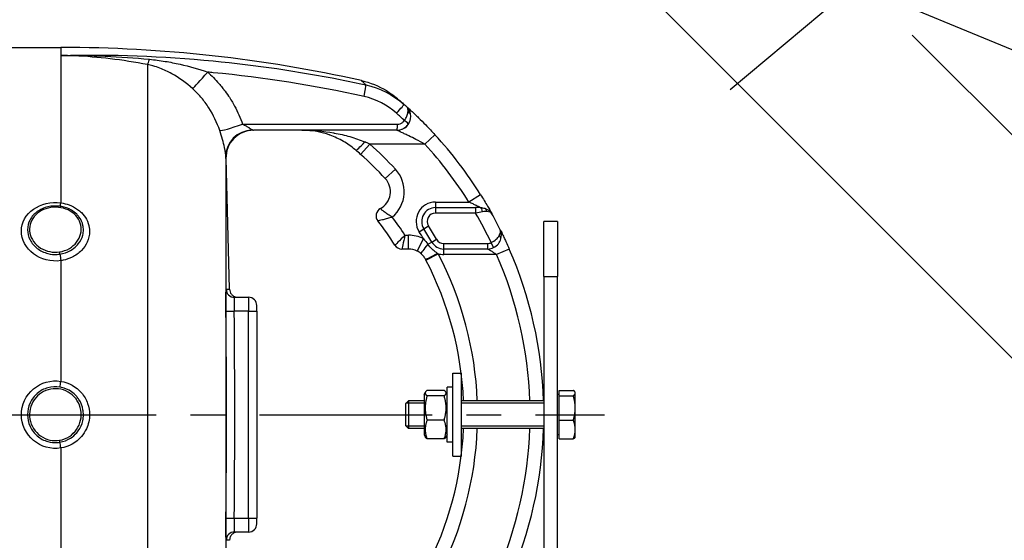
# Model space of a CAD drawing. Header units: millimetres. Extents: x 0 to 5940, y 0 to 4200.
# Tile 42 of 47: x 2734 to 3091, y 2801 to 2990. Entities that reach past the tile are written whole.
import ezdxf

# ---------------------------------------------------------------- set-up
doc = ezdxf.new("R2010")
doc.units = ezdxf.units.MM
doc.header["$LTSCALE"] = 50
doc.linetypes.add('MITTE', pattern=[2, 1.25, -0.25, 0.25, -0.25])
for name, color, linetype in [('02-LINIE-035', 2, 'CONTINUOUS'), ('03-LINIE-050', 3, 'CONTINUOUS'), ('05-ACHSE', 1, 'MITTE')]:
    doc.layers.add(name, color=color, linetype=linetype)

msp = doc.modelspace()

# ---------------------------------------------------------------- linework, layer by layer
at = {"layer": '02-LINIE-035'}
for p, q in [((3147.65, 2812.85), (2733.99, 3226.51)), ((2506.7, 2979.58), (2748.78, 2979.58)), ((2748.78, 2979.58), (2748.78, 2976.71)), ((2748.78, 2976.71), (2748.78, 2923.26)), ((2780.2, 2973.37), (2780.2, 2719.79)), ((2870.52, 2949.58), (2818.58, 2949.58)), ((2870.53, 2949.58), (2870.52, 2949.58)), ((2884.33, 2947.96), (2880.65, 2944.58)), ((2857.39, 2940.84), (2860.71, 2944.58)), ((2880.65, 2944.58), (2860.71, 2944.58)), ((2808.53, 2940.04), (2808.53, 2753.12)), ((2808.58, 2939.33), (2808.66, 2939.32)), ((2809.9, 2892.13), (2808.66, 2939.38)), ((2866.32, 2932.09), (2869.99, 2935.49)), ((2900.88, 2926.24), (2896.64, 2923.58)), ((2884.51, 2923.58), (2884.51, 2921.58)), ((2884.51, 2923.58), (2896.64, 2923.58)), ((2884.51, 2921.58), (2884.51, 2919.58)), ((2884.51, 2921.58), (2899.06, 2921.58)), ((2899.06, 2919.58), (2884.51, 2919.58)), ((2899.06, 2921.58), (2899.06, 2919.58)), ((2900.76, 2921.58), (2899.06, 2921.58)), ((2928.78, 2916.58), (2923.78, 2916.58)), ((2923.78, 2896.58), (2923.78, 2916.58)), ((2928.78, 2916.58), (2928.78, 2896.58)), ((2873.46, 2911.58), (2874.71, 2911.58)), ((2874.71, 2906.58), (2874.71, 2911.58)), ((2878.59, 2912.84), (2880.28, 2913.91)), ((2880.28, 2913.91), (2881.97, 2914.98)), ((2877.9, 2905.81), (2880.18, 2910.27)), ((2881.74, 2908.28), (2883.17, 2909.1)), ((2883.17, 2909.1), (2884.91, 2910.09)), ((2887.52, 2906.58), (2887.52, 2908.58)), ((2887.52, 2908.58), (2903.39, 2908.58)), ((2903.39, 2908.58), (2903.39, 2906.58)), ((2905.59, 2907.09), (2904.71, 2908.89)), ((2874.71, 2906.58), (2872.37, 2906.58)), ((2881.05, 2902.57), (2885.48, 2904.89)), ((2903.39, 2906.58), (2887.52, 2906.58)), ((2887.52, 2904.58), (2887.52, 2906.58)), ((2906.67, 2904.58), (2887.52, 2904.58)), ((2911.26, 2906.58), (2906.67, 2904.58)), ((2748.78, 2902.36), (2748.78, 2858.65)), ((2923.78, 2896.58), (2928.78, 2896.58)), ((2923.78, 2896.58), (2923.78, 2628.58)), ((2928.78, 2628.58), (2928.78, 2896.58)), ((2811.68, 2889.08), (2816.78, 2889.08)), ((2816.78, 2889.08), (2816.78, 2884.08)), ((2808.59, 2884.05), (2811.59, 2884.08)), ((2816.78, 2884.08), (2811.59, 2884.08)), ((2816.78, 2809.08), (2816.78, 2884.08)), ((2816.78, 2884.08), (2819.78, 2884.08)), ((2819.78, 2884.08), (2819.78, 2886.08)), ((2819.78, 2884.08), (2819.78, 2809.08)), ((2890.78, 2831.58), (2890.78, 2861.58)), ((2890.78, 2861.58), (2893.78, 2861.58)), ((2893.78, 2861.58), (2893.78, 2831.58)), ((2880.38, 2853.88), (2880.89, 2854.77)), ((2887.66, 2855.39), (2881.5, 2855.39)), ((2888.78, 2853.88), (2888.27, 2854.77)), ((2888.78, 2836.58), (2888.78, 2856.58)), ((2890.78, 2856.58), (2888.78, 2856.58)), ((2929.38, 2853.41), (2929.38, 2855.39)), ((2929.38, 2855.39), (2934.46, 2855.39)), ((2935.18, 2854.58), (2935.07, 2854.77)), ((2935.18, 2854.4), (2935.18, 2854.58)), ((2935.18, 2849.01), (2935.18, 2854.4)), ((2873.78, 2850.66), (2874.7, 2851.58)), ((2874.7, 2851.58), (2874.7, 2841.58)), ((2880.38, 2851.58), (2874.7, 2851.58)), ((2880.38, 2853.88), (2880.38, 2839.28)), ((2887.66, 2853.41), (2881.5, 2853.41)), ((2923.78, 2851.58), (2893.78, 2851.58)), ((2929.38, 2853.9), (2928.78, 2853.9)), ((2929.38, 2844.61), (2929.38, 2853.41)), ((2929.38, 2853.41), (2934.46, 2853.41)), ((2873.78, 2842.5), (2873.78, 2850.66)), ((2880.38, 2850.69), (2873.8, 2850.69)), ((2923.78, 2850.69), (2893.78, 2850.69)), ((2935.18, 2841.2), (2935.18, 2849.01)), ((2887.66, 2844.61), (2881.5, 2844.61)), ((2929.38, 2844.61), (2934.46, 2844.61)), ((2929.38, 2837.78), (2929.38, 2844.61)), ((2873.78, 2842.5), (2874.7, 2841.58)), ((2873.8, 2842.48), (2880.38, 2842.48)), ((2880.38, 2841.58), (2874.7, 2841.58)), ((2893.78, 2842.48), (2923.78, 2842.48)), ((2923.78, 2841.58), (2893.78, 2841.58)), ((2935.18, 2838.58), (2935.18, 2841.2)), ((2880.38, 2839.28), (2880.89, 2838.39)), ((2887.66, 2837.78), (2881.5, 2837.78)), ((2888.78, 2839.28), (2888.27, 2838.39)), ((2890.78, 2836.58), (2888.78, 2836.58)), ((2929.38, 2839.27), (2928.78, 2839.27)), ((2929.38, 2837.78), (2934.46, 2837.78)), ((2935.18, 2838.58), (2935.07, 2838.39)), ((2748.78, 2834.52), (2748.78, 2790.81)), ((2890.78, 2831.58), (2893.78, 2831.58)), ((2808.59, 2809.11), (2811.59, 2809.08)), ((2811.59, 2809.08), (2816.78, 2809.08)), ((2816.78, 2809.08), (2816.78, 2804.08)), ((2816.78, 2809.08), (2819.78, 2809.08)), ((2819.78, 2807.08), (2819.78, 2809.08)), ((2816.78, 2804.08), (2811.68, 2804.08))]:
    msp.add_line(p, q, dxfattribs=at)
for centre, radius, start, end in [((2748.78, 2479.58), 500, 77.4174, 90), ((2870.53, 2954.58), 5, 270, 0.9252), ((2773.78, 2846.58), 150, 32.0754, 42.5211), ((2773.78, 2846.58), 131, 42.7389, 48.4253), ((2773.78, 2846.58), 145, 32.0754, 42.5211), ((2773.78, 2846.58), 126, 42.7389, 48.4253), ((2861.18, 2927.34), 12, 309.8488, 42.7389), ((2861.18, 2927.34), 7, 298.8325, 42.7389), ((2884.51, 2916.58), 7, 90, 212.2999), ((2866, 2918.58), 3, 118.8325, 217.9799), ((2884.51, 2916.58), 5, 90, 212.2999), ((2884.51, 2916.58), 3, 90, 212.2999), ((2773.78, 2846.58), 145, 25.4477, 30.2284), ((2773.78, 2846.58), 150, 28.9988, 28.9991), ((2773.78, 2846.58), 150, 26.5042, 28.9981), ((2773.78, 2846.58), 114, 32.579, 37.9799), ((2773.78, 2846.58), 119, 33.108, 36.9587), ((2874.71, 2899.58), 12, 62.894, 90), ((2773.78, 2846.58), 124, 30.9015, 32.2999), ((2773.78, 2846.58), 126, 29.7478, 32.2999), ((2773.78, 2846.58), 128, 29.7478, 32.2999), ((2872.37, 2909.58), 3, 212.579, 270), ((2887.52, 2911.58), 5, 209.7478, 270), ((2887.52, 2911.58), 3, 209.7478, 270), ((2903.39, 2911.58), 3, 270, 296.0404), ((2874.71, 2899.58), 7, 62.894, 90), ((2773.78, 2846.58), 126, 2.2742, 27.5629), ((2887.52, 2911.58), 7, 253.0813, 270), ((2903.39, 2911.58), 5, 270, 296.0404), ((2773.78, 2846.58), 145, 1.9761, 23.5782), ((2773.78, 2846.58), 150, 1.9102, 23.5782), ((2773.78, 2846.58), 121, 2.3683, 27.5629), ((2816.78, 2886.08), 3, 0, 90), ((-841.31, 2846.58), 3653.09, 359.41183, 0.58817), ((2773.78, 2846.58), 121, 332.4371, 357.6317), ((2773.78, 2846.58), 126, 332.4371, 357.7258), ((2773.78, 2846.58), 145, 336.4218, 358.0239), ((2773.78, 2846.58), 150, 336.4218, 358.0898), ((2816.78, 2807.08), 3, 270, 0)]:
    msp.add_arc(centre, radius, start, end, dxfattribs=at)
for centre, major_axis, ratio, start_param, end_param in [((2781.86, 2982.96), (-1.88, -9.82), 0.074371, 0.232232, 0.687786), ((2803.02, 2971.93), (-6.63, -7.48), 0.0082, 0.211435, 1.403277), ((2858.12, 2961.21), (1.06, 4.89), 0.076337, 4.85735, 6.145479), ((2869.87, 2955.17), (3.31, 3.74), 0.004968, 4.865162, 6.283185), ((2773.8, 2846.59), (72.6, -131.25), 0.999897, 1.904208, 1.911943), ((2771.89, 2845.6), (-67.28, 131.55), 0.999934, 5.054648, 5.080664), ((2870.05, 2953.88), (3.93, 4.22), 0.529098, 5.661266, 5.722081), ((2873.51, 2954.98), (1.98, 0.26), 0.601883, 0, 0.942653), ((2873.47, 2955.16), (1.96, 0.39), 0.620947, 0, 0.865115), ((2870.18, 2953.76), (3.91, 4.24), 0.861739, 5.660318, 5.721192), ((2815.69, 2952.8), (-9.44, -3.3), 0.061815, 0.116703, 1.438231), ((2870.52, 2951.58), (0, -2), 0.105084, 0, 1.673623), ((2873.02, 2952.91), (1.66, -1.12), 0.145795, 0.008816, 1.542827), ((2818.53, 2940.29), (-9.99, -0.46), 0.941438, 4.704327, 6.260479), ((2818.58, 2939.58), (0, 10), 0.999978, 0, 1.596108), ((2858.86, 2946.2), (-3.25, -3.8), 0.105656, 0, 1.44771), ((2852.83, 2943.32), (23.96, -9.36), 0.162972, 1.299884, 1.380622), ((2748.78, 2924.99), (-0.41, -2.97), 0.095262, 0.143818, 0.962868), ((2900.76, 2919.58), (0, 2), 0.438654, 4.95941, 6.283185), ((2901.74, 2919.42), (0.65, 1.89), 0.594665, 5.305484, 6.283185), ((2882.5, 2908.71), (-3.24, -3.8), 0.059752, 4.876871, 6.283185), ((2906.28, 2910.78), (1.93, -0.54), 0.594665, 0, 0.977701), ((2748.78, 2903.62), (-0.45, 2.97), 0.069306, 1.179092, 1.998312), ((2885.33, 2905.16), (-4.43, -2.32), 0.0215, 0, 1.548167), ((2879.76, 2901.9), (-6.15, 11.77), 0.109734, 4.712593, 4.73512), ((2811.68, 2892.08), (0, -3), 0.999741, 4.725331, 6.283185), ((-835.14, 2846.58), (0, 3645.44), 0.999584, 4.70211, 4.722668), ((2748.78, 2858.92), (-0.49, -2.96), 0.014989, 0.661983, 1.481203), ((2748.78, 2834.25), (0.49, -2.96), 0.014991, 1.660389, 2.47961), ((2811.68, 2801.08), (0, 3), 0.999741, 0, 1.557855)]:
    msp.add_ellipse(centre, major_axis=major_axis, ratio=ratio, start_param=start_param, end_param=end_param, dxfattribs=at)
for points, knots in [([(2748.78, 2976.71), (2767.18, 2977.15), (2785.67, 2976.46), (2803.99, 2974.69), (2819.39, 2973.21), (2834.71, 2970.96), (2849.93, 2967.96), (2853.04, 2967.35), (2856.13, 2966.71), (2859.22, 2966.04)], [0, 0, 0, 0, 0.497038, 0.497038, 0.497038, 0.91486, 0.91486, 0.91486, 1, 1, 1, 1]), ([(2780.2, 2973.37), (2775.71, 2974.23), (2771.19, 2974.93), (2766.67, 2975.46), (2762.34, 2975.97), (2757.99, 2976.34), (2753.64, 2976.54), (2752.02, 2976.62), (2750.4, 2976.68), (2748.78, 2976.71)], [0, 0, 0, 0, 0.4321887, 0.4321887, 0.4321887, 0.8458026, 0.8458026, 0.8458026, 1, 1, 1, 1]), ([(2796.55, 2964.61), (2794.16, 2966.76), (2791.64, 2968.58), (2788.92, 2970.08), (2787.55, 2970.84), (2786.14, 2971.51), (2784.69, 2972.07), (2783.85, 2972.39), (2783, 2972.67), (2782.13, 2972.92), (2781.5, 2973.09), (2780.85, 2973.24), (2780.2, 2973.37)], [0, 0, 0, 0, 0.5, 0.5, 0.5, 0.751514, 0.751514, 0.751514, 0.895882, 0.895882, 0.895882, 1, 1, 1, 1]), ([(2780.87, 2975.29), (2782.78, 2975.1), (2784.67, 2974.85), (2786.56, 2974.54), (2788.35, 2974.25), (2790.16, 2973.89), (2791.95, 2973.49), (2795.35, 2972.72), (2798.69, 2971.77), (2801.97, 2970.63)], [0, 0, 0, 0, 0.265918, 0.265918, 0.265918, 0.519268, 0.519268, 0.519268, 1, 1, 1, 1]), ([(2858.64, 2961.84), (2840.54, 2965.83), (2822.31, 2968.67), (2803.96, 2970.44), (2803.3, 2970.51), (2802.63, 2970.57), (2801.97, 2970.63)], [0, 0, 0, 0, 0.965203, 0.965203, 0.965203, 1, 1, 1, 1]), ([(2801.97, 2970.63), (2803.43, 2969.35), (2804.78, 2967.97), (2806.04, 2966.5), (2806.46, 2966.02), (2806.86, 2965.53), (2807.25, 2965.03), (2807.43, 2964.81), (2807.6, 2964.59), (2807.78, 2964.36)], [0, 0, 0, 0, 0.677989, 0.677989, 0.677989, 0.90028, 0.90028, 0.90028, 1, 1, 1, 1]), ([(2859.22, 2966.04), (2858.86, 2966.41), (2858.55, 2966.72), (2858.31, 2966.97), (2857.91, 2967.37), (2857.7, 2967.57), (2857.7, 2967.57), (2857.7, 2967.57), (2857.7, 2967.57), (2857.7, 2967.57), (2857.7, 2967.57), (2857.7, 2967.57), (2857.7, 2967.57)], [0.0000538, 0.0000538, 0.0000538, 0.0000538, 0.1862605, 0.1862605, 0.1862605, 0.4985428, 0.4985428, 0.4985428, 0.5, 0.5, 0.5, 0.50019, 0.50019, 0.50019, 0.50019]), ([(2857.7, 2967.57), (2860.87, 2966.87), (2863.95, 2965.63), (2867.42, 2963.52), (2868.1, 2963.07), (2869.09, 2962.36), (2869.42, 2962.11), (2869.86, 2961.76), (2869.98, 2961.66), (2870.14, 2961.53), (2870.19, 2961.49), (2870.27, 2961.43), (2870.3, 2961.4), (2870.34, 2961.37), (2870.35, 2961.36), (2870.36, 2961.35), (2870.37, 2961.35), (2870.38, 2961.34), (2870.38, 2961.33), (2870.4, 2961.32), (2870.4, 2961.32), (2870.44, 2961.28), (2870.44, 2961.29), (2870.45, 2961.28), (2870.45, 2961.28), (2870.45, 2961.28)], [0.000028, 0.000028, 0.000028, 0.000028, 0.972334, 0.972334, 1.216481, 1.216481, 1.339466, 1.339466, 1.385578, 1.385578, 1.402872, 1.402872, 1.415874, 1.415874, 1.418882, 1.418882, 1.421902, 1.421902, 1.424931, 1.424931, 1.431036, 1.431036, 1.479634, 1.479634, 1.481284, 1.481284, 1.481284, 1.481284]), ([(2806.34, 2949.45), (2805.35, 2952.36), (2804.05, 2955.11), (2802.39, 2957.7), (2801.97, 2958.34), (2801.54, 2958.97), (2801.09, 2959.58), (2800.65, 2960.18), (2800.18, 2960.78), (2799.69, 2961.35), (2799.62, 2961.44), (2799.54, 2961.53), (2799.46, 2961.62), (2798.56, 2962.67), (2797.59, 2963.67), (2796.55, 2964.61)], [0, 0, 0, 0, 0.504061, 0.504061, 0.504061, 0.628889, 0.628889, 0.628889, 0.753092, 0.753092, 0.753092, 0.772384, 0.772384, 0.772384, 1, 1, 1, 1]), ([(2807.78, 2964.36), (2807.8, 2964.33), (2807.83, 2964.29), (2807.86, 2964.26), (2808.44, 2963.5), (2809, 2962.73), (2809.53, 2961.95), (2810.32, 2960.78), (2811.04, 2959.58), (2811.71, 2958.35), (2812.86, 2956.25), (2813.84, 2954.05), (2814.64, 2951.79)], [0, 0, 0, 0, 0.009223, 0.009223, 0.009223, 0.207241, 0.207241, 0.207241, 0.5, 0.5, 0.5, 1, 1, 1, 1]), ([(2870.45, 2961.28), (2870.45, 2961.28), (2870.45, 2961.28), (2870.47, 2961.26), (2870.48, 2961.25), (2870.55, 2961.19), (2870.62, 2961.14), (2870.69, 2961.07)], [0.0306098, 0.0306098, 0.0306098, 0.0306098, 0.0625177, 0.0625177, 0.1652363, 0.1652363, 0.4062328, 0.4062328, 0.4062328, 0.4062328]), ([(2870.69, 2961.07), (2870.81, 2960.97), (2870.99, 2960.82), (2871.23, 2960.62), (2871.23, 2960.61), (2871.23, 2960.61), (2871.24, 2960.61)], [0.6245412, 0.6245412, 0.6245412, 0.6245412, 0.7510795, 0.7510795, 0.7510795, 0.7519292, 0.7519292, 0.7519292, 0.7519292]), ([(2875.44, 2955.55), (2875.36, 2955.95), (2875.24, 2956.33), (2875.08, 2956.68), (2874.94, 2957), (2874.77, 2957.3), (2874.57, 2957.57), (2874.49, 2957.68), (2874.4, 2957.79), (2874.31, 2957.89), (2874.27, 2957.93), (2874.22, 2957.98), (2874.18, 2958.02), (2874.16, 2958.04), (2874.14, 2958.06), (2874.11, 2958.08), (2874.1, 2958.09), (2874.09, 2958.1), (2874.08, 2958.11), (2874.08, 2958.12), (2874.07, 2958.12), (2874.07, 2958.13), (2874.06, 2958.13), (2874.06, 2958.13), (2874.06, 2958.13), (2874.06, 2958.14), (2874.06, 2958.14), (2874.05, 2958.14)], [0, 0, 0, 0, 0.372379, 0.372379, 0.372379, 0.720983, 0.720983, 0.720983, 0.867591, 0.867591, 0.867591, 0.935969, 0.935969, 0.935969, 0.968822, 0.968822, 0.968822, 0.98477, 0.98477, 0.98477, 0.992543, 0.992543, 0.992543, 0.995838, 0.995838, 0.995838, 1, 1, 1, 1]), ([(2874.56, 2956.34), (2874.58, 2956.65), (2874.57, 2956.94), (2874.52, 2957.19), (2874.45, 2957.6), (2874.29, 2957.93), (2874.05, 2958.14)], [0, 0, 0, 0, 0.3773337, 0.3773337, 0.3773337, 0.9999323, 0.9999323, 0.9999323, 0.9999323]), ([(2874.05, 2958.14), (2874.09, 2958.11), (2874.14, 2958.06), (2874.19, 2958.02), (2874.4, 2957.83), (2874.7, 2957.55), (2875.06, 2957.22), (2875.28, 2957.03), (2875.51, 2956.81), (2875.76, 2956.58), (2875.93, 2956.42), (2876.11, 2956.26), (2876.3, 2956.08), (2876.76, 2955.65), (2877.25, 2955.18), (2877.76, 2954.7), (2877.96, 2954.5), (2878.17, 2954.3), (2878.38, 2954.09), (2879.22, 2953.28), (2880.1, 2952.4), (2880.99, 2951.49), (2882.1, 2950.36), (2883.22, 2949.18), (2884.33, 2947.96)], [0, 0, 0, 0, 0.03379, 0.03379, 0.03379, 0.169557, 0.169557, 0.169557, 0.25, 0.25, 0.25, 0.306466, 0.306466, 0.306466, 0.444259, 0.444259, 0.444259, 0.5, 0.5, 0.5, 0.721826, 0.721826, 0.721826, 1, 1, 1, 1]), ([(2873.23, 2953.12), (2873.62, 2953.64), (2873.93, 2954.17), (2874.16, 2954.7), (2874.37, 2955.19), (2874.49, 2955.66), (2874.54, 2956.09)], [0, 0, 0, 0, 0.517979, 0.517979, 0.517979, 1, 1, 1, 1]), ([(2874.68, 2951.8), (2875.04, 2952.34), (2875.29, 2952.94), (2875.42, 2953.55), (2875.54, 2954.12), (2875.56, 2954.69), (2875.49, 2955.24)], [0, 0, 0, 0, 0.517352, 0.517352, 0.517352, 1, 1, 1, 1]), ([(2814.64, 2951.79), (2820.53, 2951.79), (2826.42, 2951.79), (2845.12, 2951.79), (2857.92, 2951.79), (2870.73, 2951.79)], [0, 0, 0, 0, 0.315066, 0.315066, 1, 1, 1, 1]), ([(2814.64, 2951.79), (2815.08, 2951.57), (2815.51, 2951.36), (2815.92, 2951.13), (2816.27, 2950.94), (2816.62, 2950.74), (2816.94, 2950.53), (2816.95, 2950.53), (2816.96, 2950.53), (2816.96, 2950.52), (2817.22, 2950.36), (2817.47, 2950.19), (2817.69, 2950.03), (2817.69, 2950.03), (2817.69, 2950.03), (2817.7, 2950.02), (2817.88, 2949.9), (2818.04, 2949.78), (2818.17, 2949.7)], [0, 0, 0, 0, 0.315553, 0.315553, 0.315553, 0.583864, 0.583864, 0.583864, 0.589444, 0.589444, 0.589444, 0.809999, 0.809999, 0.809999, 0.814148, 0.814148, 0.814148, 1, 1, 1, 1]), ([(2870.73, 2951.79), (2871.07, 2951.79), (2871.41, 2951.85), (2871.73, 2951.96), (2872.05, 2952.07), (2872.35, 2952.24), (2872.62, 2952.46), (2872.85, 2952.65), (2873.06, 2952.87), (2873.23, 2953.12)], [0, 0, 0, 0, 0.346227, 0.346227, 0.346227, 0.692595, 0.692595, 0.692595, 1, 1, 1, 1]), ([(2808.53, 2940.04), (2808.5, 2940.55), (2808.41, 2941.65), (2808.04, 2943.39), (2807.68, 2945.13), (2807.05, 2947.35), (2806.34, 2949.45)], [0, 0, 0, 0, 0.5, 0.5, 0.5, 1, 1, 1, 1]), ([(2836.12, 2949.58), (2839.96, 2949.58), (2843.8, 2949.28), (2847.6, 2948.62), (2847.69, 2948.6), (2847.77, 2948.59), (2847.85, 2948.57), (2849.74, 2948.24), (2851.64, 2947.81), (2853.52, 2947.27), (2855.33, 2946.75), (2857.1, 2946.14), (2858.86, 2945.39)], [0, 0, 0, 0, 0.5, 0.5, 0.5, 0.510879, 0.510879, 0.510879, 0.760128, 0.760128, 0.760128, 1, 1, 1, 1]), ([(2846.01, 2947.91), (2843.31, 2948.85), (2840.6, 2949.38), (2837.27, 2949.57), (2836.7, 2949.58), (2836.12, 2949.58)], [0, 0, 0, 0, 0.967435, 0.967435, 1.166742, 1.166742, 1.166742, 1.166742]), ([(2846.01, 2947.91), (2843.31, 2948.85), (2840.6, 2949.38), (2837.27, 2949.57), (2836.7, 2949.58), (2836.12, 2949.58)], [0, 0, 0, 0, 0.967435, 0.967435, 1.166742, 1.166742, 1.166742, 1.166742]), ([(2846.39, 2947.77), (2846.32, 2947.8), (2846.25, 2947.82), (2846.18, 2947.85), (2846.15, 2947.86), (2846.11, 2947.87), (2846.08, 2947.88), (2846.06, 2947.89), (2846.03, 2947.9), (2846.01, 2947.91)], [0.4841756, 0.4841756, 0.4841756, 0.4841756, 0.49512044, 0.49512044, 0.49512044, 0.5, 0.5, 0.5, 0.50377446, 0.50377446, 0.50377446, 0.50377446]), ([(2855.35, 2942.62), (2854, 2943.74), (2852.58, 2944.72), (2849.59, 2946.45), (2847.99, 2947.19), (2846.39, 2947.77)], [0, 0, 0, 0, 0.529178, 0.529178, 1.103805, 1.103805, 1.103805, 1.103805]), ([(2855.35, 2942.62), (2854, 2943.74), (2852.58, 2944.72), (2849.59, 2946.45), (2847.99, 2947.19), (2846.39, 2947.77)], [0, 0, 0, 0, 0.529178, 0.529178, 1.103805, 1.103805, 1.103805, 1.103805]), ([(2880.65, 2944.58), (2879.57, 2945.17), (2878.49, 2945.74), (2877.41, 2946.29), (2876.56, 2946.73), (2875.7, 2947.15), (2874.87, 2947.56), (2874.68, 2947.65), (2874.48, 2947.75), (2874.29, 2947.84), (2873.81, 2948.07), (2873.34, 2948.29), (2872.88, 2948.51), (2872.64, 2948.62), (2872.4, 2948.73), (2872.18, 2948.83), (2872.01, 2948.91), (2871.85, 2948.99), (2871.69, 2949.06), (2871.46, 2949.16), (2871.25, 2949.26), (2871.06, 2949.34), (2870.98, 2949.38), (2870.91, 2949.41), (2870.84, 2949.44), (2870.65, 2949.53), (2870.53, 2949.58), (2870.53, 2949.58)], [0, 0, 0, 0, 0.279238, 0.279238, 0.279238, 0.5, 0.5, 0.5, 0.552002, 0.552002, 0.552002, 0.681286, 0.681286, 0.681286, 0.75, 0.75, 0.75, 0.800923, 0.800923, 0.800923, 0.875, 0.875, 0.875, 0.906681, 0.906681, 0.906681, 1, 1, 1, 1]), ([(2900.88, 2926.24), (2901.78, 2924.8), (2902.64, 2923.37), (2903.38, 2922.11), (2903.54, 2921.84), (2903.69, 2921.58), (2903.83, 2921.33), (2904.32, 2920.48), (2904.7, 2919.79), (2904.93, 2919.39), (2904.94, 2919.36), (2904.96, 2919.33), (2904.97, 2919.31)], [0, 0, 0, 0, 0.5, 0.5, 0.5, 0.607782, 0.607782, 0.607782, 0.97431, 0.97431, 0.97431, 1, 1, 1, 1]), ([(2748.78, 2902.36), (2745.25, 2901.84), (2741.54, 2902.79), (2738.83, 2904.83), (2736.13, 2906.87), (2734.47, 2910), (2734.46, 2913.08), (2734.46, 2916.16), (2736.1, 2919.1), (2738.82, 2921), (2741.55, 2922.9), (2745.25, 2923.73), (2748.78, 2923.26)], [0, 0, 0, 0, 0.25, 0.25, 0.25, 0.5, 0.5, 0.5, 0.75, 0.75, 0.75, 1, 1, 1, 1]), ([(2748.42, 2922.04), (2746.96, 2922.24), (2745.46, 2922.17), (2744.06, 2921.84), (2742.66, 2921.52), (2741.35, 2920.94), (2740.23, 2920.14), (2740.23, 2920.14), (2740.22, 2920.13), (2740.22, 2920.13), (2739.11, 2919.33), (2738.21, 2918.33), (2737.6, 2917.2), (2736.99, 2916.08), (2736.68, 2914.83), (2736.68, 2913.57), (2736.68, 2912.31), (2736.99, 2911.04), (2737.6, 2909.87), (2738.22, 2908.69), (2739.11, 2907.63), (2740.22, 2906.79), (2740.22, 2906.78), (2740.23, 2906.78), (2740.24, 2906.77), (2741.34, 2905.93), (2742.66, 2905.29), (2744.06, 2904.94), (2745.15, 2904.66), (2746.32, 2904.55), (2747.46, 2904.62), (2747.78, 2904.64), (2748.1, 2904.68), (2748.42, 2904.72)], [0, 0, 0, 0, 0.1248524, 0.1248524, 0.1248524, 0.25, 0.25, 0.25, 0.250524, 0.250524, 0.250524, 0.3753899, 0.3753899, 0.3753899, 0.499891, 0.499891, 0.499891, 0.6243466, 0.6243466, 0.6243466, 0.7492512, 0.7492512, 0.7492512, 0.75, 0.75, 0.75, 0.8748745, 0.8748745, 0.8748745, 0.972849, 0.972849, 0.972849, 1, 1, 1, 1]), ([(2748.78, 2923.26), (2749.82, 2923.12), (2750.82, 2922.87), (2751.77, 2922.52), (2752.87, 2922.11), (2753.89, 2921.58), (2754.8, 2920.93), (2755.3, 2920.58), (2755.76, 2920.19), (2756.19, 2919.77), (2756.93, 2919.04), (2757.55, 2918.23), (2758.02, 2917.36), (2758.55, 2916.4), (2758.9, 2915.36), (2759.06, 2914.3), (2759.13, 2913.85), (2759.17, 2913.4), (2759.17, 2912.95), (2759.17, 2911.63), (2758.87, 2910.33), (2758.32, 2909.11), (2757.82, 2907.98), (2757.1, 2906.93), (2756.2, 2906.02), (2755.25, 2905.06), (2754.1, 2904.25), (2752.82, 2903.62), (2751.81, 2903.13), (2750.73, 2902.75), (2749.6, 2902.51), (2749.33, 2902.45), (2749.05, 2902.4), (2748.78, 2902.36)], [0, 0, 0, 0, 0.0902582, 0.0902582, 0.0902582, 0.1936914, 0.1936914, 0.1936914, 0.25, 0.25, 0.25, 0.3473076, 0.3473076, 0.3473076, 0.4547331, 0.4547331, 0.4547331, 0.5, 0.5, 0.5, 0.6303366, 0.6303366, 0.6303366, 0.75, 0.75, 0.75, 0.8762367, 0.8762367, 0.8762367, 0.975991, 0.975991, 0.975991, 1, 1, 1, 1]), ([(2900.76, 2921.58), (2900.76, 2921.58), (2900.74, 2921.59), (2900.71, 2921.61), (2900.68, 2921.63), (2900.64, 2921.65), (2900.59, 2921.68), (2900.46, 2921.75), (2900.27, 2921.84), (2900.08, 2921.94), (2899.9, 2922.03), (2899.7, 2922.13), (2899.5, 2922.23), (2899.42, 2922.26), (2899.35, 2922.3), (2899.27, 2922.34), (2898.91, 2922.52), (2898.52, 2922.7), (2898.14, 2922.89), (2897.65, 2923.12), (2897.15, 2923.35), (2896.64, 2923.58)], [0, 0, 0, 0, 0.06181, 0.06181, 0.06181, 0.118241, 0.118241, 0.118241, 0.26387, 0.26387, 0.26387, 0.40093, 0.40093, 0.40093, 0.45041, 0.45041, 0.45041, 0.692235, 0.692235, 0.692235, 1, 1, 1, 1]), ([(2748.79, 2921.54), (2746.37, 2921.98), (2743.78, 2921.59), (2741.72, 2920.48), (2739.66, 2919.37), (2738.16, 2917.53), (2737.63, 2915.47), (2737.11, 2913.42), (2737.56, 2911.15), (2738.89, 2909.3), (2740.21, 2907.45), (2742.36, 2906.09), (2744.77, 2905.62), (2745.93, 2905.38), (2747.13, 2905.36), (2748.29, 2905.53)], [0, 0, 0, 0, 0.125, 0.125, 0.125, 0.25, 0.25, 0.25, 0.375, 0.375, 0.375, 0.5, 0.5, 0.5, 0.5602271, 0.5602271, 0.5602271, 0.5602271]), ([(2748.29, 2905.53), (2749.55, 2905.72), (2750.76, 2906.14), (2751.84, 2906.76), (2753.92, 2907.96), (2755.41, 2909.9), (2755.93, 2911.99), (2756.45, 2914.08), (2755.98, 2916.32), (2754.67, 2918.07), (2753.36, 2919.82), (2751.21, 2921.09), (2748.79, 2921.54)], [0.5602271, 0.5602271, 0.5602271, 0.5602271, 0.625, 0.625, 0.625, 0.75, 0.75, 0.75, 0.875, 0.875, 0.875, 1, 1, 1, 1]), ([(2748.42, 2904.72), (2749.77, 2904.93), (2751.06, 2905.36), (2752.22, 2906.01), (2753.08, 2906.51), (2753.86, 2907.1), (2754.52, 2907.79), (2754.72, 2908), (2754.91, 2908.21), (2755.09, 2908.44), (2755.85, 2909.39), (2756.41, 2910.49), (2756.7, 2911.62), (2756.86, 2912.25), (2756.94, 2912.89), (2756.94, 2913.54), (2756.94, 2914.05), (2756.89, 2914.57), (2756.78, 2915.06), (2756.55, 2916.19), (2756.05, 2917.27), (2755.33, 2918.22), (2755.08, 2918.55), (2754.81, 2918.86), (2754.51, 2919.16), (2753.94, 2919.72), (2753.3, 2920.21), (2752.58, 2920.63), (2751.5, 2921.26), (2750.28, 2921.71), (2748.97, 2921.95), (2748.78, 2921.99), (2748.6, 2922.01), (2748.42, 2922.04)], [0, 0, 0, 0, 0.142587, 0.142587, 0.142587, 0.25, 0.25, 0.25, 0.282557, 0.282557, 0.282557, 0.422443, 0.422443, 0.422443, 0.5, 0.5, 0.5, 0.562018, 0.562018, 0.562018, 0.701955, 0.701955, 0.701955, 0.75, 0.75, 0.75, 0.841232, 0.841232, 0.841232, 0.98061, 0.98061, 0.98061, 1, 1, 1, 1]), ([(2868.87, 2918.13), (2868.33, 2918.43), (2867.8, 2918.75), (2867.31, 2919.08), (2866.81, 2919.4), (2866.36, 2919.72), (2865.97, 2920.02), (2865.91, 2920.07), (2865.84, 2920.12), (2865.78, 2920.17), (2865.44, 2920.43), (2865.17, 2920.66), (2864.97, 2920.84), (2864.84, 2920.95), (2864.73, 2921.05), (2864.66, 2921.11), (2864.59, 2921.18), (2864.55, 2921.21), (2864.55, 2921.21)], [0, 0, 0, 0, 0.228949, 0.228949, 0.228949, 0.460335, 0.460335, 0.460335, 0.5, 0.5, 0.5, 0.713444, 0.713444, 0.713444, 0.852914, 0.852914, 0.852914, 1, 1, 1, 1]), ([(2868.87, 2918.13), (2868.27, 2917.96), (2867.68, 2917.79), (2867.1, 2917.63), (2866.52, 2917.47), (2865.98, 2917.33), (2865.5, 2917.2), (2865.42, 2917.18), (2865.34, 2917.16), (2865.26, 2917.14), (2864.83, 2917.03), (2864.48, 2916.94), (2864.2, 2916.87), (2864.02, 2916.83), (2863.89, 2916.8), (2863.79, 2916.77), (2863.69, 2916.75), (2863.64, 2916.74), (2863.64, 2916.74)], [0, 0, 0, 0, 0.228755, 0.228755, 0.228755, 0.461737, 0.461737, 0.461737, 0.5, 0.5, 0.5, 0.715339, 0.715339, 0.715339, 0.854185, 0.854185, 0.854185, 1, 1, 1, 1]), ([(2873.46, 2911.58), (2872.53, 2910.65), (2871.59, 2909.71), (2870.25, 2908.37), (2869.84, 2907.97), (2869.84, 2907.97)], [0, 0, 0, 0, 0.5, 0.5, 1, 1, 1, 1]), ([(2873.46, 2911.58), (2873.18, 2910.29), (2872.9, 2909), (2872.49, 2907.14), (2872.37, 2906.58), (2872.37, 2906.58)], [0, 0, 0, 0, 0.5, 0.5, 1, 1, 1, 1]), ([(2908.21, 2910.24), (2908.5, 2911.3), (2908.47, 2912.33), (2908.17, 2913.15), (2908.13, 2913.28), (2908.07, 2913.41), (2908.01, 2913.52)], [0, 0, 0, 0, 0.865199, 0.865199, 0.865199, 1, 1, 1, 1]), ([(2908.01, 2913.52), (2908.06, 2913.44), (2908.11, 2913.34), (2908.16, 2913.22), (2908.36, 2912.83), (2908.64, 2912.27), (2908.96, 2911.58), (2909.08, 2911.33), (2909.21, 2911.07), (2909.34, 2910.8), (2909.57, 2910.31), (2909.81, 2909.8), (2910.06, 2909.26), (2910.45, 2908.4), (2910.85, 2907.5), (2911.26, 2906.58)], [0, 0, 0, 0, 0.089157, 0.089157, 0.089157, 0.389381, 0.389381, 0.389381, 0.5, 0.5, 0.5, 0.693605, 0.693605, 0.693605, 1, 1, 1, 1]), ([(2885.28, 2905.01), (2884.72, 2905.39), (2884.15, 2905.78), (2883.64, 2906.2), (2883.6, 2906.24), (2883.55, 2906.28), (2883.5, 2906.32), (2883.45, 2906.37), (2883.39, 2906.42), (2883.33, 2906.47), (2882.74, 2907.01), (2882.21, 2907.61), (2881.74, 2908.28)], [0, 0, 0, 0, 0.415268, 0.415268, 0.415268, 0.453249, 0.453249, 0.453249, 0.5, 0.5, 0.5, 1, 1, 1, 1]), ([(2904.71, 2908.89), (2905.4, 2909.22), (2906.02, 2909.64), (2906.53, 2910.1), (2907, 2910.52), (2907.37, 2910.98), (2907.63, 2911.43)], [0, 0, 0, 0, 0.518172, 0.518172, 0.518172, 1, 1, 1, 1]), ([(2905.59, 2907.09), (2906.27, 2907.43), (2906.87, 2907.92), (2907.32, 2908.49), (2907.74, 2909.02), (2908.04, 2909.62), (2908.21, 2910.24)], [0, 0, 0, 0, 0.517886, 0.517886, 0.517886, 1, 1, 1, 1]), ([(2880.91, 2902.84), (2880.7, 2903.24), (2880.45, 2903.61), (2879.9, 2904.3), (2879.59, 2904.62), (2879.25, 2904.91)], [0, 0, 0, 0, 0.5, 0.5, 1, 1, 1, 1]), ([(2906.67, 2904.58), (2906.3, 2904.83), (2905.92, 2905.07), (2905.55, 2905.3), (2905.54, 2905.31), (2905.53, 2905.31), (2905.52, 2905.32), (2905.17, 2905.53), (2904.84, 2905.74), (2904.52, 2905.93), (2904.5, 2905.94), (2904.48, 2905.95), (2904.46, 2905.96), (2904.2, 2906.12), (2903.96, 2906.26), (2903.76, 2906.37), (2903.73, 2906.39), (2903.71, 2906.4), (2903.68, 2906.42), (2903.63, 2906.45), (2903.57, 2906.48), (2903.53, 2906.51), (2903.48, 2906.54), (2903.44, 2906.56), (2903.42, 2906.57), (2903.4, 2906.58), (2903.39, 2906.58), (2903.39, 2906.58)], [0, 0, 0, 0, 0.286378, 0.286378, 0.286378, 0.29564, 0.29564, 0.29564, 0.558868, 0.558868, 0.558868, 0.575182, 0.575182, 0.575182, 0.785601, 0.785601, 0.785601, 0.812499, 0.812499, 0.812499, 0.878989, 0.878989, 0.878989, 0.949513, 0.949513, 0.949513, 1, 1, 1, 1]), ([(2808.59, 2884.05), (2808.57, 2886.16), (2808.56, 2888.23), (2808.58, 2889.71), (2808.6, 2891.18), (2808.64, 2892.05), (2808.68, 2892.04)], [0, 0, 0, 0, 0.499928, 0.499928, 0.499928, 1, 1, 1, 1]), ([(2808.68, 2892.04), (2808.99, 2892.04), (2809.28, 2892.03), (2809.51, 2892.02), (2809.74, 2892.02), (2809.9, 2892), (2809.9, 2892), (2809.9, 2892), (2809.9, 2892), (2809.9, 2892)], [0, 0, 0, 0, 0.2500941, 0.2500941, 0.2500941, 0.5000002, 0.5000002, 0.5000002, 0.5000277, 0.5000277, 0.5000277, 0.5000277]), ([(2809.9, 2892), (2809.91, 2891.68), (2809.97, 2891.35), (2810.2, 2890.75), (2810.36, 2890.45), (2810.77, 2889.95), (2811.02, 2889.73), (2811.57, 2889.38), (2811.87, 2889.25), (2812.3, 2889.14), (2812.42, 2889.12), (2812.66, 2889.09), (2812.78, 2889.08), (2812.9, 2889.08)], [0, 0, 0, 0, 0.097168, 0.097168, 0.1946967, 0.1946967, 0.2922124, 0.2922124, 0.3897285, 0.3897285, 0.4254071, 0.4254071, 0.4616084, 0.4616084, 0.4616084, 0.4616084]), ([(2811.68, 2889.08), (2811.63, 2889.08), (2811.6, 2888.54), (2811.56, 2886.7), (2811.57, 2885.4), (2811.59, 2884.08)], [0, 0, 0, 0, 0.5, 0.5, 1, 1, 1, 1]), ([(2748.78, 2834.52), (2745.25, 2833.94), (2741.54, 2834.97), (2738.83, 2837.24), (2736.13, 2839.51), (2734.47, 2843.02), (2734.46, 2846.58), (2734.46, 2850.13), (2736.1, 2853.63), (2738.82, 2855.92), (2741.55, 2858.21), (2745.25, 2859.22), (2748.78, 2858.65)], [0, 0, 0, 0, 0.25, 0.25, 0.25, 0.5, 0.5, 0.5, 0.75, 0.75, 0.75, 1, 1, 1, 1]), ([(2748.78, 2858.65), (2751.65, 2858.17), (2754.29, 2856.71), (2756.19, 2854.52), (2757.19, 2853.37), (2757.97, 2852.03), (2758.47, 2850.6), (2758.93, 2849.32), (2759.17, 2847.96), (2759.17, 2846.59), (2759.17, 2844.81), (2758.76, 2843.04), (2758, 2841.43), (2757.53, 2840.43), (2756.92, 2839.49), (2756.2, 2838.65), (2754.32, 2836.48), (2751.65, 2834.99), (2748.78, 2834.52)], [0, 0, 0, 0, 0.25, 0.25, 0.25, 0.3818068, 0.3818068, 0.3818068, 0.5, 0.5, 0.5, 0.6535412, 0.6535412, 0.6535412, 0.75, 0.75, 0.75, 1, 1, 1, 1]), ([(2748.42, 2856.58), (2746.96, 2856.82), (2745.46, 2856.73), (2744.06, 2856.34), (2742.66, 2855.95), (2741.35, 2855.25), (2740.23, 2854.3), (2740.23, 2854.3), (2740.22, 2854.29), (2740.22, 2854.29), (2739.11, 2853.33), (2738.21, 2852.14), (2737.6, 2850.82), (2736.99, 2849.49), (2736.68, 2848.04), (2736.68, 2846.58), (2736.68, 2845.12), (2736.99, 2843.67), (2737.6, 2842.34), (2738.22, 2841.01), (2739.11, 2839.82), (2740.22, 2838.88), (2740.22, 2838.87), (2740.23, 2838.87), (2740.24, 2838.86), (2741.34, 2837.92), (2742.66, 2837.22), (2744.06, 2836.83), (2745.15, 2836.52), (2746.32, 2836.4), (2747.46, 2836.48), (2747.78, 2836.5), (2748.1, 2836.53), (2748.42, 2836.59)], [0, 0, 0, 0, 0.1248524, 0.1248524, 0.1248524, 0.25, 0.25, 0.25, 0.250524, 0.250524, 0.250524, 0.3753899, 0.3753899, 0.3753899, 0.499891, 0.499891, 0.499891, 0.6243466, 0.6243466, 0.6243466, 0.7492512, 0.7492512, 0.7492512, 0.75, 0.75, 0.75, 0.8748745, 0.8748745, 0.8748745, 0.972849, 0.972849, 0.972849, 1, 1, 1, 1]), ([(2748.79, 2855.78), (2746.37, 2856.31), (2743.78, 2855.83), (2741.72, 2854.5), (2739.66, 2853.18), (2738.16, 2850.99), (2737.63, 2848.6), (2737.11, 2846.21), (2737.56, 2843.61), (2738.89, 2841.52), (2740.21, 2839.43), (2742.36, 2837.92), (2744.77, 2837.39), (2745.93, 2837.13), (2747.13, 2837.11), (2748.29, 2837.3)], [0, 0, 0, 0, 0.125, 0.125, 0.125, 0.25, 0.25, 0.25, 0.375, 0.375, 0.375, 0.5, 0.5, 0.5, 0.5602271, 0.5602271, 0.5602271, 0.5602271]), ([(2748.29, 2837.3), (2749.55, 2837.51), (2750.76, 2837.97), (2751.84, 2838.67), (2753.92, 2840.01), (2755.41, 2842.18), (2755.93, 2844.58), (2756.45, 2846.97), (2755.98, 2849.58), (2754.67, 2851.65), (2753.36, 2853.72), (2751.21, 2855.24), (2748.79, 2855.78)], [0.5602271, 0.5602271, 0.5602271, 0.5602271, 0.625, 0.625, 0.625, 0.75, 0.75, 0.75, 0.875, 0.875, 0.875, 1, 1, 1, 1]), ([(2748.42, 2836.59), (2749.77, 2836.81), (2751.06, 2837.3), (2752.22, 2838.03), (2753.08, 2838.58), (2753.86, 2839.25), (2754.52, 2840.02), (2754.72, 2840.26), (2754.91, 2840.5), (2755.09, 2840.75), (2755.85, 2841.84), (2756.41, 2843.08), (2756.7, 2844.38), (2756.86, 2845.1), (2756.94, 2845.85), (2756.94, 2846.59), (2756.94, 2847.18), (2756.89, 2847.78), (2756.78, 2848.36), (2756.55, 2849.66), (2756.05, 2850.93), (2755.33, 2852.05), (2755.08, 2852.43), (2754.81, 2852.8), (2754.51, 2853.15), (2753.94, 2853.81), (2753.3, 2854.4), (2752.58, 2854.89), (2751.5, 2855.65), (2750.28, 2856.19), (2748.97, 2856.48), (2748.78, 2856.52), (2748.6, 2856.55), (2748.42, 2856.58)], [0, 0, 0, 0, 0.142587, 0.142587, 0.142587, 0.25, 0.25, 0.25, 0.282557, 0.282557, 0.282557, 0.422443, 0.422443, 0.422443, 0.5, 0.5, 0.5, 0.562018, 0.562018, 0.562018, 0.701955, 0.701955, 0.701955, 0.75, 0.75, 0.75, 0.841232, 0.841232, 0.841232, 0.98061, 0.98061, 0.98061, 1, 1, 1, 1]), ([(2808.68, 2801.12), (2808.64, 2801.12), (2808.6, 2801.99), (2808.58, 2803.46), (2808.56, 2804.94), (2808.57, 2807), (2808.59, 2809.11)], [0, 0, 0, 0, 0.5, 0.5, 0.5, 1, 1, 1, 1]), ([(2811.59, 2809.08), (2811.57, 2807.76), (2811.56, 2806.47), (2811.6, 2804.63), (2811.63, 2804.08), (2811.68, 2804.08)], [0, 0, 0, 0, 0.5, 0.5, 1, 1, 1, 1]), ([(2809.9, 2801.16), (2809.9, 2801.16), (2809.74, 2801.15), (2809.51, 2801.14), (2809.28, 2801.13), (2808.99, 2801.13), (2808.68, 2801.12)], [0.5000296, 0.5000296, 0.5000296, 0.5000296, 0.7499061, 0.7499061, 0.7499061, 1, 1, 1, 1]), ([(2812.9, 2804.08), (2812.79, 2804.08), (2812.67, 2804.08), (2812.45, 2804.05), (2812.34, 2804.03), (2812.02, 2803.96), (2811.81, 2803.89), (2811.43, 2803.71), (2811.25, 2803.6), (2810.91, 2803.34), (2810.76, 2803.2), (2810.49, 2802.88), (2810.37, 2802.7), (2810.17, 2802.34), (2810.09, 2802.14), (2809.95, 2801.69), (2809.91, 2801.42), (2809.9, 2801.16)], [0, 0, 0, 0, 0.0341754, 0.0341754, 0.0679101, 0.0679101, 0.132426, 0.132426, 0.1952579, 0.1952579, 0.2580897, 0.2580897, 0.3209216, 0.3209216, 0.3837535, 0.3837535, 0.4625339, 0.4625339, 0.4625339, 0.4625339])]:
    msp.add_open_spline(points, degree=3, knots=knots, dxfattribs=at)
for points in [[(2748.78, 2976.71), (2759.49, 2976.79), (2770.2, 2976.31), (2780.87, 2975.29)], [(2859.22, 2966.04), (2864.42, 2964.93), (2869.2, 2962.44), (2873.19, 2958.91)], [(2870.4, 2955.72), (2867.04, 2958.72), (2863.03, 2960.87), (2858.64, 2961.84)], [(2871.22, 2960.62), (2871.43, 2960.44), (2871.7, 2960.21), (2872, 2959.95)], [(2871.24, 2960.61), (2871.44, 2960.44), (2871.69, 2960.22), (2871.97, 2959.98)], [(2871.97, 2959.98), (2872.32, 2959.67), (2872.73, 2959.32), (2873.19, 2958.91)], [(2870.52, 2949.58), (2872.17, 2949.58), (2873.76, 2950.43), (2874.68, 2951.8)], [(2818.17, 2949.7), (2818.31, 2949.62), (2818.44, 2949.58), (2818.58, 2949.58)], [(2808.58, 2939.33), (2808.57, 2939.33), (2808.55, 2939.57), (2808.53, 2940.04)], [(2855.61, 2942.4), (2855.52, 2942.47), (2855.43, 2942.54), (2855.35, 2942.62)], [(2857.39, 2940.84), (2856.8, 2941.37), (2856.2, 2941.89), (2855.61, 2942.4)], [(2901.61, 2920.07), (2900.83, 2919.92), (2899.95, 2919.76), (2899.06, 2919.58)], [(2900.76, 2921.58), (2901.33, 2921.58), (2901.87, 2921.49), (2902.39, 2921.31)], [(2903.03, 2920.16), (2902.6, 2920.2), (2902.13, 2920.17), (2901.61, 2920.07)], [(2902.39, 2921.31), (2903.58, 2920.9), (2904.5, 2920.15), (2904.97, 2919.3)], [(2904.97, 2919.3), (2904.71, 2919.77), (2904.02, 2920.08), (2903.03, 2920.16)], [(2907.63, 2911.43), (2908.12, 2912.29), (2908.25, 2913.04), (2908.01, 2913.52)], [(2880.18, 2910.27), (2880.73, 2909.63), (2881.25, 2908.97), (2881.74, 2908.28)], [(2879.25, 2904.91), (2878.84, 2905.26), (2878.38, 2905.57), (2877.9, 2905.81)], [(2885.28, 2905.01), (2885.35, 2904.97), (2885.41, 2904.93), (2885.48, 2904.89)], [(2809.9, 2892), (2809.9, 2892), (2809.9, 2892), (2809.9, 2892)]]:
    msp.add_open_spline(points, degree=3, dxfattribs=at)
for points, weights in [([(2748.42, 2904.72), (2748.37, 2905.14), (2748.29, 2905.53)], [0.953693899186, 0.890501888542, 1.00004898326]), ([(2881.5, 2855.39), (2880.16, 2854.4), (2881.5, 2853.41)], [1, 1.15470053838, 1]), ([(2887.66, 2853.41), (2888.99, 2854.4), (2887.66, 2855.39)], [1, 1.15470053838, 1]), ([(2935.18, 2854.4), (2935.18, 2854.86), (2934.46, 2855.39)], [1, 1.0379548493, 1]), ([(2934.46, 2853.41), (2935.18, 2853.94), (2935.18, 2854.4)], [1, 1.0379548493, 1]), ([(2881.5, 2853.41), (2880.16, 2849.01), (2881.5, 2844.61)], [1, 1.15470053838, 1]), ([(2887.66, 2844.61), (2888.99, 2849.01), (2887.66, 2853.41)], [1, 1.15470053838, 1]), ([(2935.18, 2849.01), (2935.18, 2851.05), (2934.46, 2853.41)], [1, 1.0379548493, 1]), ([(2934.46, 2844.61), (2935.18, 2846.97), (2935.18, 2849.01)], [1, 1.0379548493, 1]), ([(2881.5, 2844.61), (2880.16, 2841.2), (2881.5, 2837.78)], [1, 1.15470053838, 1]), ([(2887.66, 2837.78), (2888.99, 2841.2), (2887.66, 2844.61)], [1, 1.15470053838, 1]), ([(2935.18, 2841.2), (2935.18, 2842.78), (2934.46, 2844.61)], [1, 1.0379548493, 1]), ([(2934.46, 2837.78), (2935.18, 2839.61), (2935.18, 2841.2)], [1, 1.0379548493, 1]), ([(2748.42, 2836.59), (2748.37, 2836.86), (2748.29, 2837.3)], [0.95369389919, 0.890501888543, 1.00004898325]), ([(2881.5, 2837.78), (2881.06, 2838.11), (2880.89, 2838.39)], [1, 1.04615014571, 1.06476533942]), ([(2888.27, 2838.39), (2888.1, 2838.11), (2887.66, 2837.78)], [1.06476533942, 1.04615014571, 1]), ([(2935.07, 2838.39), (2934.9, 2838.11), (2934.46, 2837.78)], [1.018131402, 1.02298433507, 1])]:
    msp.add_rational_spline(points, weights, degree=2, dxfattribs=at)
at = {"layer": '03-LINIE-050'}
msp.add_line((2991.33, 2964.38), (3084.53, 3042.41), dxfattribs=at)
msp.add_lwpolyline([(2514.78, 3026.58), (2764.18, 3026.58), (2956.77, 3084.55), (3040.63, 3000.69), (3093.41, 2978.83), (3251.13, 2997.8), (3387.12, 3053.86)], dxfattribs=at)
at = {"layer": '05-ACHSE'}
for p, q in [((2774.4, 3266.92), (3188.22, 2853.1)), ((1820.78, 2846.58), (2945.76, 2846.58))]:
    msp.add_line(p, q, dxfattribs=at)

doc.saveas('drawing.dxf')
